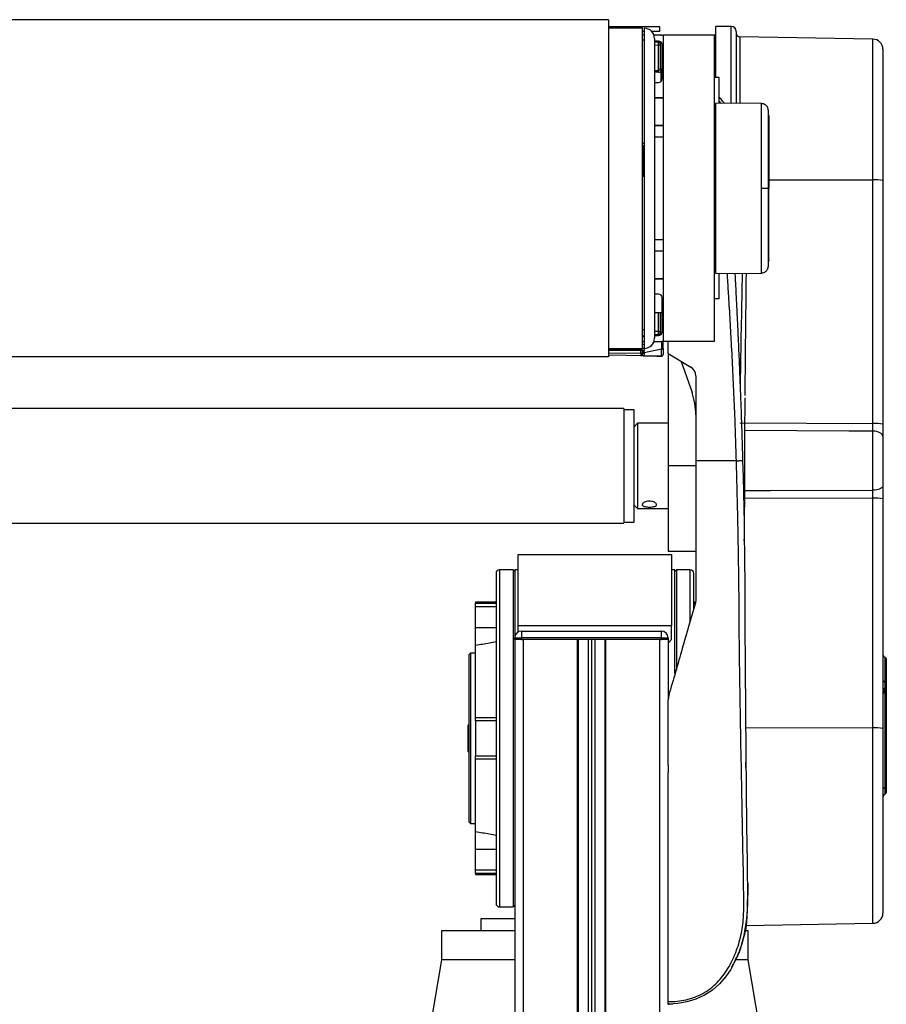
# Model space of a CAD drawing. Header units: millimetres. Extents: x 0 to 420, y 0 to 297.
# Tile 58 of 59: x 310 to 330, y 219 to 242. Entities that reach past the tile are written whole.
import ezdxf

# ---------------------------------------------------------------- set-up
doc = ezdxf.new("R2010")
doc.units = ezdxf.units.MM

msp = doc.modelspace()

# ---------------------------------------------------------------- linework, layer by layer
at = {"color": 7, "linetype": 'Continuous', "lineweight": 25}
for p, q in [((323.77162, 242.06463), (293.73963, 242.06463)), ((323.77162, 242.06463), (323.77162, 234.24051)), ((323.77162, 241.90657), (324.56193, 241.90657)), ((324.56193, 241.86705), (323.77162, 241.87101)), ((324.56193, 241.90657), (324.95709, 241.90657)), ((324.56193, 241.86705), (324.56193, 241.90657)), ((324.56193, 234.43809), (324.56193, 241.86705)), ((324.60145, 241.78802), (324.56193, 241.78802)), ((324.60145, 241.86705), (324.60145, 241.2387)), ((324.95709, 241.78802), (324.77817, 241.78802)), ((324.95709, 241.90657), (324.95709, 241.78802)), ((326.61675, 241.90661), (326.26111, 241.90661)), ((326.26111, 240.7211), (326.26111, 241.90661)), ((326.61675, 240.11793), (326.61675, 241.90661)), ((326.7353, 241.78807), (326.7353, 240.12388)), ((324.60145, 241.70899), (324.56193, 241.70899)), ((324.60145, 241.59044), (324.56193, 241.59044)), ((324.95709, 241.70899), (324.82498, 241.70899)), ((324.83854, 241.62996), (324.83854, 234.67518)), ((324.93338, 241.56673), (324.83854, 241.56673)), ((324.83854, 241.54741), (324.93235, 241.54987)), ((324.9729, 241.51036), (324.9729, 240.92869)), ((324.9729, 241.51036), (325.00451, 241.51036)), ((324.97722, 241.70796), (324.99592, 241.70829)), ((325.00349, 241.52242), (325.00451, 241.51036)), ((325.00451, 241.51036), (325.00451, 240.92869)), ((326.22159, 241.70899), (325.03612, 241.70899)), ((325.03612, 241.70899), (325.03612, 234.59615)), ((326.26111, 241.70899), (326.22159, 241.70899)), ((326.22159, 241.70899), (326.22159, 234.59615)), ((329.9007, 241.61427), (326.81295, 241.66816)), ((326.81295, 241.66816), (326.81295, 240.1232)), ((329.9007, 238.34838), (329.9007, 241.61427)), ((324.93235, 241.47172), (324.83854, 241.46927)), ((324.93235, 240.88666), (324.93235, 241.47172)), ((325.01241, 240.68948), (325.01241, 241.4877)), ((330.13366, 241.37721), (330.13366, 238.3337)), ((324.60145, 241.2387), (324.60145, 234.43809)), ((324.83854, 240.88882), (324.93235, 240.88666)), ((324.932, 240.84802), (324.83854, 240.85018)), ((324.9729, 240.92869), (325.00451, 240.92869)), ((324.99592, 240.64116), (324.99592, 240.87872)), ((324.83854, 240.61045), (324.93338, 240.61045)), ((326.34014, 240.7211), (326.22159, 240.7211)), ((326.34014, 240.12733), (326.34014, 240.7211)), ((324.83854, 240.25876), (325.03612, 240.25876)), ((325.03612, 240.24691), (324.83854, 240.24691)), ((324.91757, 240.24691), (324.91757, 240.25876)), ((324.99592, 240.24691), (324.99592, 240.25876)), ((327.31951, 240.11878), (326.26111, 240.12802)), ((326.26111, 236.17713), (326.26111, 240.12802)), ((326.34014, 240.16522), (326.3794, 240.12)), ((326.26111, 240.08953), (326.22159, 240.08884)), ((324.83854, 239.61465), (325.03612, 239.61465)), ((325.03612, 239.6028), (324.83854, 239.6028)), ((324.91757, 239.6028), (324.91757, 239.61465)), ((324.99592, 239.6028), (324.99592, 239.61465)), ((325.03612, 239.33804), (324.83854, 239.33804)), ((324.56193, 239.19692), (324.60145, 239.19692)), ((324.56984, 239.14499), (324.56984, 238.43335)), ((324.56193, 238.43335), (324.60145, 238.43335)), ((327.4861, 238.35099), (329.9007, 238.34838)), ((329.9007, 232.69637), (329.9007, 238.34838)), ((330.13366, 238.3337), (330.13366, 232.6817)), ((327.47523, 238.15257), (327.4861, 238.15257)), ((324.83854, 236.9671), (325.03612, 236.9671)), ((324.83854, 236.70234), (325.03612, 236.70234)), ((325.03612, 236.69049), (324.83854, 236.69049)), ((324.83854, 236.05824), (325.03612, 236.05824)), ((325.03612, 236.04638), (324.83854, 236.04638)), ((324.91757, 236.04638), (324.91757, 236.05824)), ((324.99592, 236.04638), (324.99592, 236.05824)), ((326.22159, 236.2163), (326.26111, 236.21561)), ((326.26111, 236.17713), (327.31951, 236.18636)), ((326.34014, 235.58405), (326.34014, 236.17782)), ((324.93338, 235.69469), (324.83854, 235.69469)), ((325.01241, 234.81744), (325.01241, 235.61566)), ((326.34014, 235.58405), (326.22159, 235.58405)), ((324.83854, 235.26792), (325.01241, 235.26792)), ((324.93235, 234.83342), (324.93235, 235.26792)), ((324.9729, 235.26792), (324.9729, 234.79478)), ((325.00451, 235.26792), (325.00451, 234.79478)), ((324.56193, 234.87716), (324.60145, 234.87716)), ((324.56193, 234.72618), (324.60145, 234.72618)), ((324.56193, 234.7147), (324.60145, 234.7147)), ((324.83854, 234.83587), (324.93235, 234.83342)), ((324.93235, 234.75528), (324.83854, 234.75773)), ((324.83854, 234.73841), (324.93338, 234.73841)), ((324.9729, 234.79478), (325.00451, 234.79478)), ((325.00451, 234.79478), (325.00354, 234.78339)), ((323.77162, 234.43414), (324.56193, 234.43809)), ((323.77162, 234.40849), (324.52173, 234.42158)), ((324.56193, 234.59615), (324.60145, 234.59615)), ((324.56193, 234.52976), (324.60145, 234.538)), ((324.99798, 234.41594), (324.60007, 234.33291)), ((324.82016, 234.58364), (324.88011, 234.59615)), ((324.82498, 234.59615), (324.95709, 234.59615)), ((324.99798, 234.25875), (324.99798, 234.41594)), ((326.22159, 234.59615), (325.03612, 234.59615)), ((325.03612, 234.42575), (325.03612, 234.59615)), ((325.03612, 234.42575), (325.03612, 234.29737)), ((325.15467, 234.31954), (325.15467, 234.59615)), ((323.77162, 234.24051), (293.73963, 234.24051)), ((324.52173, 234.39021), (323.77162, 234.37712)), ((323.77162, 234.33804), (324.52173, 234.32495)), ((324.99592, 234.25664), (323.77162, 234.27801)), ((324.52173, 234.32495), (324.52173, 234.39021)), ((324.56193, 234.38207), (324.56193, 234.36385)), ((324.56193, 234.36385), (324.56193, 234.30941)), ((324.60007, 234.33291), (324.60007, 234.31922)), ((324.99591, 234.25873), (324.99798, 234.25875)), ((325.03612, 234.29737), (325.03612, 234.29615)), ((325.15467, 234.31954), (325.67939, 234.00395)), ((325.15467, 234.31559), (325.15467, 234.31954)), ((325.16144, 234.31547), (325.15467, 234.31559)), ((325.15467, 234.31559), (325.15467, 231.7115)), ((325.45948, 234.13621), (325.70817, 233.41397)), ((325.79428, 233.80077), (325.79428, 231.83005)), ((324.12726, 233.04318), (293.38399, 233.04318)), ((324.12726, 233.04318), (324.12726, 230.37982)), ((324.36435, 233.01552), (324.12726, 233.01552)), ((324.36435, 231.212), (324.36435, 233.01552)), ((324.44338, 232.69939), (324.36435, 232.62036)), ((325.15467, 232.69939), (324.44338, 232.69939)), ((324.44338, 232.69939), (324.44338, 230.72361)), ((326.81295, 232.71277), (329.9007, 232.69637)), ((329.9007, 231.14814), (329.9007, 232.51713)), ((330.13366, 232.39491), (330.13366, 231.24432)), ((325.15467, 231.7115), (325.15467, 229.73571)), ((325.79428, 231.7115), (325.15467, 231.7115)), ((326.73672, 231.83005), (325.79428, 231.83005)), ((324.36435, 230.40748), (324.36435, 231.212)), ((324.36435, 230.80264), (324.44338, 230.72361)), ((329.9007, 230.96338), (326.93025, 230.95402)), ((329.9007, 225.63372), (329.9007, 230.96338)), ((330.13366, 230.9487), (330.13366, 225.61905)), ((324.44338, 230.72361), (325.15467, 230.72361)), ((293.38399, 230.37982), (324.12726, 230.37982)), ((324.12726, 230.40748), (324.36435, 230.40748)), ((321.67728, 227.99623), (321.67728, 229.65668)), ((321.67728, 229.65668), (325.2337, 229.65668)), ((325.15467, 229.73571), (325.79428, 229.73571)), ((325.2337, 229.65668), (325.2337, 227.99623)), ((321.55873, 229.30104), (321.24261, 229.30104)), ((321.24261, 229.30104), (321.24261, 225.38898)), ((321.59825, 229.26152), (321.55873, 229.30104)), ((321.55873, 229.30104), (321.55873, 225.38898)), ((321.67728, 229.30104), (321.59825, 229.30104)), ((321.59825, 229.30104), (321.59825, 227.7351)), ((325.31273, 229.30104), (325.2337, 229.30104)), ((325.35225, 229.30104), (325.31273, 229.26152)), ((325.31273, 226.89296), (325.31273, 229.30104)), ((325.66837, 229.30104), (325.35225, 229.30104)), ((325.35225, 226.97456), (325.35225, 229.30104)), ((325.66837, 228.09546), (325.66837, 229.30104)), ((321.16358, 228.55024), (320.68939, 228.55024)), ((320.68939, 228.55024), (320.68939, 228.52415)), ((320.68939, 228.52415), (321.16358, 228.52415)), ((320.68939, 228.44577), (320.68939, 228.52415)), ((325.78711, 228.55024), (325.74741, 228.55024)), ((325.74741, 228.52415), (325.78759, 228.52415)), ((325.79428, 228.60127), (325.7851, 228.53592)), ((320.68939, 228.44577), (321.16358, 228.44577)), ((320.68939, 227.9575), (320.68939, 228.44577)), ((325.74741, 228.44577), (325.76717, 228.44577)), ((320.68939, 227.54897), (320.68939, 227.9575)), ((320.68939, 227.9575), (321.16358, 227.9575)), ((325.2337, 227.99623), (321.67728, 227.99623)), ((321.67728, 227.8545), (321.67728, 227.99623)), ((321.75563, 227.87847), (321.75563, 227.72041)), ((321.75563, 227.87847), (324.99592, 227.87847)), ((324.99592, 227.87847), (324.99592, 227.72041)), ((321.59757, 227.72041), (321.75563, 227.72041)), ((321.59757, 227.68089), (321.59757, 227.72041)), ((321.75563, 227.68089), (321.59757, 227.68089)), ((321.59825, 227.68089), (321.59825, 203.57627)), ((321.75563, 227.72041), (321.75563, 227.68089)), ((324.99592, 227.72041), (321.75563, 227.72041)), ((324.99592, 227.68089), (321.75563, 227.68089)), ((321.75563, 227.68089), (321.79583, 227.68089)), ((321.79583, 227.68089), (321.79583, 200.01985)), ((323.04848, 227.68089), (323.04848, 200.01985)), ((323.06824, 227.68089), (323.06824, 200.01985)), ((323.29743, 227.68089), (323.29743, 200.01985)), ((323.37646, 227.68089), (323.37646, 200.01985)), ((323.45549, 227.68089), (323.45549, 200.01985)), ((323.68468, 227.68089), (323.68468, 200.01985)), ((323.70444, 227.68089), (323.70444, 200.01985)), ((324.95709, 227.68089), (324.95709, 200.01985)), ((324.95709, 227.68089), (324.99592, 227.68089)), ((324.99592, 227.68089), (324.99592, 227.72041)), ((324.99592, 227.72041), (325.15398, 227.72041)), ((325.15398, 227.68089), (324.99592, 227.68089)), ((325.15398, 227.72041), (325.15398, 227.68089)), ((325.15398, 227.68089), (325.15467, 227.68089)), ((325.15467, 227.68089), (325.15467, 226.29565)), ((325.15467, 227.60107), (325.2337, 227.6801)), ((320.57084, 227.36477), (320.53132, 227.32525)), ((320.68939, 227.36477), (320.57084, 227.36477)), ((320.57084, 227.36477), (320.57084, 225.38898)), ((320.68939, 225.86317), (320.68939, 227.54897)), ((320.53132, 227.32525), (320.53132, 223.4527)), ((330.18634, 226.55532), (330.18634, 226.69865)), ((330.21269, 226.67411), (330.21269, 226.58393)), ((330.18634, 226.49681), (330.18634, 226.55532)), ((330.18634, 226.47349), (330.18634, 226.49681)), ((330.18634, 224.2313), (330.18634, 226.47349)), ((330.21269, 226.58393), (330.21269, 226.52542)), ((330.21269, 226.52542), (330.21269, 226.51075)), ((330.21269, 226.51075), (330.21269, 224.21722)), ((325.16998, 226.39074), (325.15467, 226.28182)), ((321.16358, 225.86317), (320.68939, 225.86317)), ((320.68939, 225.79427), (320.68939, 225.86317)), ((321.16358, 225.79427), (320.68939, 225.79427)), ((320.68939, 225.79427), (320.68939, 224.98369)), ((320.53132, 225.7219), (320.52079, 225.69294)), ((320.52079, 225.63475), (320.52079, 225.69294)), ((320.52079, 225.35696), (320.52079, 225.63475)), ((326.94886, 225.63692), (329.9007, 225.63372)), ((329.9007, 221.09745), (329.9007, 225.63372)), ((330.13366, 225.61905), (330.13366, 221.33451)), ((320.52079, 225.11119), (320.52079, 225.35696)), ((320.57084, 225.38898), (320.57084, 223.41319)), ((321.24261, 225.38898), (321.24261, 221.47692)), ((321.55873, 225.38898), (321.55873, 221.47692)), ((320.52079, 225.08501), (320.52079, 225.11119)), ((320.52079, 225.08501), (320.53132, 225.05606)), ((320.68939, 224.98369), (321.16358, 224.98369)), ((320.68939, 224.91479), (320.68939, 224.98369)), ((320.68939, 224.91479), (321.16358, 224.91479)), ((320.68939, 223.22898), (320.68939, 224.91479)), ((326.95821, 224.71337), (326.95683, 224.83575)), ((325.15467, 224.76786), (325.15467, 224.59744)), ((325.15467, 224.76786), (325.15467, 224.59744)), ((330.18634, 224.09285), (330.18634, 224.2313)), ((330.21269, 224.21722), (330.21269, 224.1301)), ((320.53132, 223.4527), (320.57084, 223.41319)), ((320.57084, 223.41319), (320.68939, 223.41319)), ((320.68939, 222.82045), (320.68939, 223.22898)), ((320.68939, 222.33218), (320.68939, 222.82045)), ((320.68939, 222.82045), (321.16358, 222.82045)), ((321.16358, 222.33218), (320.68939, 222.33218)), ((320.68939, 222.2538), (320.68939, 222.33218)), ((321.16358, 222.2538), (320.68939, 222.2538)), ((320.68939, 222.2538), (320.68939, 222.22771)), ((320.68939, 222.22771), (321.16358, 222.22771)), ((321.24261, 221.47692), (321.55873, 221.47692)), ((321.55873, 221.47692), (321.59825, 221.51643)), ((320.80793, 221.2003), (320.80793, 220.92369)), ((321.59825, 221.2003), (320.80793, 221.2003)), ((326.90645, 220.77277), (326.96685, 221.10419)), ((326.96114, 221.04614), (329.9007, 221.09745)), ((319.89907, 220.92369), (319.89907, 220.25193)), ((321.59825, 220.92369), (319.89907, 220.92369)), ((327.01191, 220.92369), (326.95171, 220.92369)), ((327.01191, 220.25193), (327.01191, 220.92369)), ((326.86063, 220.61428), (326.85052, 220.57858)), ((319.89907, 220.25193), (319.56714, 218.26033)), ((321.59825, 220.25193), (319.89907, 220.25193)), ((327.01191, 220.25193), (326.72696, 220.25193)), ((326.78006, 220.38473), (326.75969, 220.33098)), ((326.75973, 220.33096), (326.77024, 220.36192)), ((327.34384, 218.26033), (327.01191, 220.25193)), ((326.53715, 219.92596), (326.53758, 219.92569))]:
    msp.add_line(p, q, dxfattribs=at)
at = {"color": 7, "linetype": 'Continuous', "lineweight": 25, "flags": 128}
for points in [[(324.56193, 239.14658), (324.56744, 239.14552), (324.57906, 239.14253), (324.58858, 239.13892), (324.59564, 239.13482), (324.59998, 239.13039), (324.60145, 239.12579)], [(327.31943, 238.15252), (327.34802, 238.15253), (327.37561, 238.15254), (327.40131, 238.15255), (327.42425, 238.15255), (327.44369, 238.15256), (327.45897, 238.15256), (327.4696, 238.15257), (327.47523, 238.15257)], [(326.95251, 234.69931), (326.95253, 234.69931), (326.95257, 234.69931)], [(329.9007, 232.51713), (329.34347, 232.52053), (326.93488, 232.53512)], [(330.13366, 232.39491), (330.1292, 232.41849), (330.116, 232.44119), (330.09456, 232.46216), (330.06567, 232.48059), (330.03043, 232.4958), (329.99015, 232.50722), (329.94636, 232.51442), (329.9007, 232.51713)], [(326.88094, 231.83443), (326.89093, 231.45651), (326.89966, 231.09002), (326.90728, 230.73113), (326.91387, 230.37735), (326.91944, 230.02913), (326.92379, 229.70471), (326.9272, 229.39129), (326.92954, 229.1189), (326.93127, 228.84601), (326.93237, 228.5744), (326.93286, 228.30539), (326.93283, 228.03343), (326.93686, 227.03888), (326.94489, 226.044), (326.95457, 225.05098), (326.96367, 224.20518), (326.97342, 223.35735), (326.98381, 222.50714), (326.99146, 221.64042), (326.98866, 221.43443), (326.98041, 221.24216), (326.96025, 221.03709), (326.95234, 220.98426), (326.93956, 220.91266), (326.92616, 220.84887), (326.92227, 220.83183), (326.92116, 220.82705), (326.92082, 220.8256), (326.92069, 220.82505), (326.92065, 220.82488), (326.92063, 220.82481), (326.92063, 220.82479), (326.92062, 220.82477), (326.92062, 220.82477), (326.92062, 220.82477), (326.92062, 220.82477), (326.92062, 220.82477), (326.86518, 220.6213), (326.7994, 220.42967), (326.71029, 220.22262), (326.60415, 220.02751), (326.48511, 219.85385), (326.34454, 219.69236), (326.17929, 219.54661), (325.99581, 219.42655), (325.79691, 219.3345), (325.59047, 219.27205), (325.37791, 219.23628), (325.15467, 219.22452)], [(330.13366, 231.24432), (330.1292, 231.22576), (330.116, 231.2079), (330.09456, 231.1914), (330.06567, 231.1769), (330.03043, 231.16493), (329.99015, 231.15594), (329.94636, 231.15027), (329.9007, 231.14814)], [(326.93117, 231.1364), (327.52549, 231.13873), (329.9007, 231.14814)], [(326.95257, 225.2463), (326.95255, 225.2463), (326.95251, 225.2463)], [(330.13366, 224.25946), (330.13459, 224.25488), (330.13737, 224.25041), (330.14193, 224.24616), (330.14816, 224.24222), (330.15591, 224.23868), (330.16501, 224.23564), (330.17524, 224.23316), (330.18634, 224.2313)], [(330.21269, 224.21722), (330.21222, 224.21951), (330.21083, 224.22174), (330.20855, 224.22387), (330.20544, 224.22584), (330.20156, 224.22761), (330.19701, 224.22913), (330.1919, 224.23037), (330.18634, 224.2313)]]:
    msp.add_lwpolyline(points, dxfattribs=at)
at = {"color": 7, "linetype": 'Continuous', "lineweight": 25}
for centre, radius, start, end in [((324.60145, 241.62996), 0.23709, 0, 90), ((326.61675, 241.78807), 0.11855, 0, 90), ((326.81433, 241.74718), 0.07903, 180, 269), ((325.00362, 241.5108), 0.08128, 151.27083, 208.72917), ((324.74043, 241.5597), 0.19216, 357.065546, 2.096694), ((324.93338, 241.51036), 0.03952, 0, 91.5), ((324.93378, 241.51082), 0.03912, 267.897265, 359.338363), ((324.93338, 241.4877), 0.07903, 0, 90), ((324.95709, 241.51141), 0.19758, 66.421822, 90), ((324.69025, 241.91076), 0.46511, 306.101362, 308.994675), ((325.01929, 241.70512), 0.02359, 172.280996, 179.853342), ((324.99661, 241.66878), 0.03952, 46.307151, 91), ((329.89656, 241.37721), 0.23709, 0, 89), ((324.07257, 240.87501), 0.85986, 358.201285, 0.77631), ((324.23278, 239.90903), 1.23397, 51.797712, 53.642543), ((324.93338, 240.68948), 0.07903, 270, 0), ((329.95804, 237.40242), 0.9477, 79.32061, 93.468538), ((324.93338, 235.61566), 0.07903, 0, 90), ((324.60145, 234.67518), 0.23709, 270, 0), ((325.00362, 234.79435), 0.08128, 151.27083, 208.72917), ((324.93378, 234.79433), 0.03912, 0.661637, 92.102735), ((324.93338, 234.79478), 0.03952, 268.5, 0), ((324.76864, 234.74565), 0.16399, 357.470713, 3.367047), ((324.93338, 234.81744), 0.07903, 270, 0), ((324.69025, 234.39438), 0.46511, 51.005325, 53.898638), ((324.55688, 234.4059), 0.03849, 155.95366, 204.04634), ((324.36229, 234.43241), 0.15981, 356.114252, 1.964704), ((324.52242, 234.38207), 0.03952, 25.929341, 91), ((324.29172, 234.51139), 0.25889, 339.301461, 343.527841), ((324.95709, 234.79373), 0.19758, 270, 293.578178), ((325.00664, 234.46133), 0.0462, 259.201074, 309.646636), ((324.5227, 234.36416), 0.03923, 268.575283, 359.547871), ((324.52242, 234.38207), 0.03952, 0, 25.929341), ((324.59143, 234.33049), 0.05942, 81.082524, 119.761892), ((324.59141, 234.28752), 0.0462, 79.201074, 129.646636), ((324.59141, 234.27383), 0.0462, 79.201074, 129.646636), ((324.99661, 234.29615), 0.03952, 269, 0), ((325.55719, 233.80077), 0.23709, 0, 58.975391), ((324.21365, 232.89937), 1.58063, 0, 19), ((329.95804, 231.75041), 0.9477, 79.32061, 93.468538), ((329.95804, 230.01741), 0.9477, 79.32061, 93.468538), ((321.24261, 229.22201), 0.07903, 90, 180), ((325.66837, 229.22201), 0.07903, 0, 90), ((321.75563, 227.72041), 0.15806, 90, 180), ((324.99592, 227.72041), 0.15806, 0, 90), ((330.21269, 227.34453), 0.07903, 180, 250.528779), ((330.17317, 227.23276), 0.03952, 0, 70.528779), ((330.19187, 226.75741), 0.05902, 189.442255, 264.625028), ((330.18358, 226.66927), 0.02951, 9.442255, 84.625028), ((330.1976, 226.49209), 0.06423, 100.096631, 174.624655), ((330.1976, 226.43357), 0.06423, 100.096631, 174.624655), ((330.21269, 226.39898), 0.07903, 109.471221, 180), ((330.18071, 226.58694), 0.03212, 280.096631, 354.624655), ((330.18071, 226.52843), 0.03212, 280.096631, 354.624655), ((330.17317, 226.51075), 0.03952, 289.471221, 0), ((329.95804, 224.68776), 0.9477, 79.32061, 93.468538), ((330.17317, 224.1301), 0.03952, 289.471221, 0), ((330.21269, 224.01834), 0.07903, 109.471221, 180), ((321.24261, 221.55595), 0.07903, 180, 270), ((329.89656, 221.33451), 0.23709, 271, 0)]:
    msp.add_arc(centre, radius, start, end, dxfattribs=at)
for centre, major_axis, ratio, start_param, end_param in [((324.93407, 240.9288), (0.00657, 0.08054), 0.9778629, 3.19863673, 4.12356395), ((324.93338, 240.9288), (0.00226, 0.04209), 0.93727328, 3.1727564, 4.09768363), ((324.99661, 234.61758), (-0.00807, 0.80565), 0.00082193, 1.59255895, 1.82376246), ((324.52242, 238.21709), (0.00069, 3.95217), 0.00001526, 2.96708611, 3.09656734), ((352.13846, 237.73505), (97.00751, -0.71252), 0.03946155, 4.42463256, 4.42909478), ((324.60145, 234.53513), (0.00807, 0.80902), 0.0008151, 4.45976438, 4.53102055), ((324.99661, 238.20881), (0.00069, 3.95217), 0.00001526, 3.10907241, 3.14159239)]:
    msp.add_ellipse(centre, major_axis=major_axis, ratio=ratio, start_param=start_param, end_param=end_param, dxfattribs=at)
for points, knots in [([(324.9643, 240.90279), (324.96681, 240.9068), (324.97179, 240.91476), (324.97253, 240.92407), (324.9729, 240.92869)], [0, 0, 0, 0, 0.504266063, 1, 1, 1, 1]), ([(325.00451, 240.92869), (325.0042, 240.91993), (325.00359, 240.90288), (324.99843, 240.88663), (324.99592, 240.87872)], [0, 0, 0, 0, 0.51365174, 1, 1, 1, 1]), ([(326.46271, 240.11927), (326.44753, 240.13789), (326.40906, 240.18511), (326.36889, 240.23227), (326.34058, 240.25714), (326.34014, 240.25752)], [0, 0, 0, 0, 0.39073386, 0.9905743, 1, 1, 1, 1]), ([(327.31943, 238.15252), (327.31945, 238.26149), (327.31949, 238.48258), (327.3195, 238.80346), (327.31941, 239.1087), (327.31946, 239.38416), (327.31949, 239.62707), (327.31937, 239.8259), (327.3195, 239.97963), (327.31945, 240.07436), (327.31944, 240.1183), (327.31946, 240.11425), (327.31946, 240.11296)], [0, 0, 0, 0, 0.1058464, 0.21476226, 0.32060969, 0.42952668, 0.53537443, 0.64429166, 0.75014055, 0.85905906, 0.95517315, 1, 1, 1, 1]), ([(327.47568, 239.9721), (327.47559, 239.97348), (327.47515, 239.97989), (327.47144, 240.00374), (327.45647, 240.04373), (327.4191, 240.08647), (327.3704, 240.11414), (327.3357, 240.11622), (327.32001, 240.11715)], [0, 0, 0, 0, 0.018477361, 0.085821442, 0.305465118, 0.558313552, 0.800210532, 1, 1, 1, 1]), ([(327.4861, 239.84034), (327.48474, 239.86349), (327.48201, 239.90986), (327.47739, 239.95608), (327.47507, 239.97922)], [0, 0, 0, 0, 0.499373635, 1, 1, 1, 1]), ([(327.47526, 239.97207), (327.47525, 239.97329), (327.47523, 239.97713), (327.47526, 239.93696), (327.47526, 239.84853), (327.47519, 239.70734), (327.47526, 239.52179), (327.47526, 239.29801), (327.47523, 239.0411), (327.47531, 238.75948), (327.47521, 238.46031), (327.47522, 238.25515), (327.47523, 238.15257)], [0, 0, 0, 0, 0.04519697, 0.14229069, 0.24951199, 0.35673221, 0.46395128, 0.57117195, 0.6783794, 0.78558802, 0.8927954, 1, 1, 1, 1]), ([(327.4861, 239.83124), (327.4861, 239.83274), (327.4861, 239.83702), (327.4861, 239.76518), (327.4861, 239.62107), (327.4861, 239.41275), (327.4861, 239.14863), (327.4861, 238.84207), (327.4861, 238.50514), (327.4861, 238.27), (327.4861, 238.15257)], [0, 0, 0, 0, 0.07182898, 0.20468157, 0.3367394, 0.46949014, 0.60201668, 0.73437542, 0.8673414, 1, 1, 1, 1]), ([(327.31946, 236.19189), (327.31946, 236.19064), (327.31944, 236.18649), (327.31945, 236.22959), (327.31951, 236.32426), (327.31937, 236.4759), (327.31949, 236.67592), (327.31946, 236.91606), (327.31941, 237.1936), (327.3195, 237.49573), (327.31949, 237.81931), (327.31945, 238.0404), (327.31943, 238.15252)], [0, 0, 0, 0, 0.04254763, 0.14094275, 0.24679549, 0.35571793, 0.46156949, 0.57049069, 0.67634193, 0.78526289, 0.8910974, 1, 1, 1, 1]), ([(327.47523, 238.15257), (327.47522, 238.04999), (327.47521, 237.84483), (327.47531, 237.54566), (327.47523, 237.26404), (327.47526, 237.00714), (327.47526, 236.78335), (327.47519, 236.59781), (327.47526, 236.4566), (327.47526, 236.36824), (327.47523, 236.32818), (327.47525, 236.33189), (327.47526, 236.33303)], [0, 0, 0, 0, 0.10740972, 0.21482222, 0.32223596, 0.42964854, 0.53707435, 0.64449857, 0.75192392, 0.85935037, 0.95662987, 1, 1, 1, 1]), ([(327.4861, 236.4739), (327.4861, 236.4724), (327.4861, 236.46813), (327.4861, 236.53997), (327.4861, 236.68408), (327.4861, 236.89239), (327.4861, 237.15651), (327.4861, 237.46307), (327.4861, 237.8), (327.4861, 238.03514), (327.4861, 238.15257)], [0, 0, 0, 0, 0.07180829, 0.20466384, 0.33672462, 0.46947832, 0.6020078, 0.7343695, 0.86733844, 1, 1, 1, 1]), ([(327.32021, 236.18747), (327.33842, 236.18911), (327.37235, 236.19215), (327.41364, 236.21634), (327.44204, 236.24419), (327.45975, 236.27228), (327.46954, 236.29734), (327.47419, 236.31731), (327.47528, 236.32857), (327.47571, 236.33302)], [0, 0, 0, 0, 0.23161094, 0.43175805, 0.59816768, 0.7386349, 0.85377264, 0.94214638, 1, 1, 1, 1]), ([(327.47507, 236.32592), (327.47739, 236.34906), (327.48201, 236.39528), (327.48474, 236.44165), (327.4861, 236.4648)], [0, 0, 0, 0, 0.50056851, 1, 1, 1, 1]), ([(326.73672, 231.83005), (326.73034, 232.04313), (326.71738, 232.47652), (326.6917, 233.13724), (326.66159, 233.80956), (326.62863, 234.45684), (326.59432, 235.07102), (326.56807, 235.51011), (326.54984, 235.80458), (326.54033, 235.95631), (326.53224, 236.08391), (326.52729, 236.16094), (326.52565, 236.18642)], [0, 0, 0, 0, 0.14662348, 0.29821393, 0.4547782, 0.60951132, 0.74398609, 0.87787372, 0.91205608, 0.94691041, 0.98243672, 1, 1, 1, 1]), ([(326.70179, 236.18464), (326.70293, 236.16315), (326.70989, 236.0325), (326.72347, 235.76969), (326.74156, 235.40989), (326.76027, 235.02247), (326.77732, 234.65408), (326.794, 234.2766), (326.81155, 233.85989), (326.83016, 233.3878), (326.84905, 232.86577), (326.86611, 232.35051), (326.87608, 232.00371), (326.88094, 231.83443)], [0, 0, 0, 0, 0.014823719, 0.090154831, 0.181323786, 0.263045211, 0.357410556, 0.435420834, 0.523390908, 0.64478903, 0.760949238, 0.883316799, 1, 1, 1, 1]), ([(326.87048, 236.18245), (326.86953, 236.13306), (326.8613, 235.70568), (326.84567, 234.84855), (326.82989, 234.01854), (326.82368, 233.57439), (326.82338, 233.55256)], [0, 0, 0, 0, 0.05648729, 0.48881808, 0.97488229, 1, 1, 1, 1]), ([(326.94016, 233.34235), (326.94031, 233.36395), (326.9422, 233.6328), (326.94716, 234.15041), (326.95461, 234.90997), (326.96188, 235.58781), (326.96683, 236.0172), (326.96875, 236.1833)], [0, 0, 0, 0, 0.02302317, 0.28649032, 0.5469548, 0.82474147, 1, 1, 1, 1]), ([(324.55498, 234.43805), (324.55421, 234.43687), (324.55115, 234.43217), (324.54756, 234.42495), (324.54493, 234.41777), (324.54495, 234.41487), (324.54556, 234.41411), (324.5457, 234.414), (324.54573, 234.41398)], [0, 0, 0, 0, 0.093167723, 0.371549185, 0.650229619, 0.933855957, 0.987569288, 1, 1, 1, 1]), ([(324.56193, 234.4541), (324.56258, 234.45374), (324.57074, 234.44918), (324.58467, 234.43737), (324.59828, 234.41472), (324.59985, 234.39769), (324.60064, 234.38919)], [0, 0, 0, 0, 0.02777678, 0.35263214, 0.67710247, 1, 1, 1, 1]), ([(324.52172, 234.26893), (324.52442, 234.26904), (324.53156, 234.26933), (324.54295, 234.27384), (324.5535, 234.28304), (324.56061, 234.29551), (324.56149, 234.30473), (324.56193, 234.30941)], [0, 0, 0, 0, 0.119848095, 0.318314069, 0.532865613, 0.763021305, 1, 1, 1, 1]), ([(324.58061, 234.2666), (324.57396, 234.26675), (324.55811, 234.2671), (324.5382, 234.26793), (324.52652, 234.26861), (324.5218, 234.26892), (324.52172, 234.26893)], [0, 0, 0, 0, 0.291983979, 0.695914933, 0.9948299, 1, 1, 1, 1]), ([(324.55795, 234.39935), (324.55738, 234.40009), (324.55624, 234.40158), (324.55212, 234.39934), (324.54404, 234.39541), (324.53858, 234.39329), (324.53269, 234.39172), (324.52784, 234.39089), (324.52432, 234.3905), (324.52251, 234.39031), (324.52182, 234.39022), (324.52173, 234.39021)], [0, 0, 0, 0, 0.323343, 0.64997238, 0.7362313, 0.82297245, 0.88800526, 0.9381719, 0.97267281, 0.99633828, 1, 1, 1, 1]), ([(324.60007, 234.31922), (324.59925, 234.30986), (324.59758, 234.2907), (324.58635, 234.27475), (324.58061, 234.2666)], [0, 0, 0, 0, 0.48856925, 1, 1, 1, 1]), ([(324.99798, 234.25875), (325.00181, 234.2592), (325.00946, 234.26011), (325.01955, 234.26532), (325.02807, 234.27301), (325.03444, 234.28384), (325.03611, 234.29252), (325.03612, 234.29728), (325.03612, 234.29737)], [0, 0, 0, 0, 0.16794276, 0.33530291, 0.51644874, 0.7333953, 0.99473785, 1, 1, 1, 1]), ([(326.9201, 229.9798), (326.92161, 230.08489), (326.92583, 230.37723), (326.92995, 230.84326), (326.93301, 231.38789), (326.93242, 231.98839), (326.9346, 232.62419), (326.93815, 233.08065), (326.9398, 233.29173)], [0, 0, 0, 0, 0.0961866, 0.26759513, 0.42772881, 0.592867, 0.81173347, 1, 1, 1, 1]), ([(329.9007, 232.51713), (329.90074, 232.5336), (329.90088, 232.58894), (329.90077, 232.65205), (329.9007, 232.69637)], [0, 0, 0, 0, 0.29757457, 1, 1, 1, 1]), ([(330.13366, 232.6817), (330.13366, 232.61077), (330.13366, 232.50981), (330.13366, 232.42126), (330.13366, 232.39491)], [0, 0, 0, 0, 0.70242664, 1, 1, 1, 1]), ([(325.15467, 219.28018), (325.22477, 219.28192), (325.36414, 219.28538), (325.57142, 219.31968), (325.7723, 219.37897), (325.96248, 219.4666), (326.13723, 219.58111), (326.29308, 219.7191), (326.42903, 219.87666), (326.58386, 220.10574), (326.73088, 220.41987), (326.85376, 220.8146), (326.90845, 221.22635), (326.90941, 221.87723), (326.88859, 222.77095), (326.86782, 223.90986), (326.84515, 225.09743), (326.82388, 226.33286), (326.8039, 227.60767), (326.79955, 228.61384), (326.79023, 229.3562), (326.7827, 229.84455), (326.77363, 230.3335), (326.76305, 230.82528), (326.75103, 231.32318), (326.7415, 231.66075), (326.73672, 231.83005)], [0, 0, 0, 0, 0.01540227, 0.03061858, 0.04589778, 0.0611515, 0.07635239, 0.09167591, 0.1069667, 0.12239636, 0.15311965, 0.18413953, 0.21464534, 0.24575549, 0.32956556, 0.41290917, 0.49608211, 0.58959241, 0.68386766, 0.7780859, 0.81510034, 0.85211963, 0.88910287, 0.92601797, 0.9628961, 1, 1, 1, 1]), ([(325.79428, 231.83005), (325.79428, 231.69463), (325.79428, 231.42359), (325.79428, 230.88331), (325.79428, 230.2122), (325.79428, 229.41107), (325.79428, 228.8712), (325.79428, 228.60127)], [0, 0, 0, 0, 0.12264871, 0.2454767, 0.49573627, 0.74787131, 1, 1, 1, 1]), ([(326.73672, 231.83005), (326.75533, 231.83057), (326.7939, 231.83166), (326.84205, 231.83309), (326.87489, 231.83412), (326.87897, 231.83433), (326.88094, 231.83443)], [0, 0, 0, 0, 0.24120147, 0.5, 0.75879853, 1, 1, 1, 1]), ([(330.13366, 231.24432), (330.13366, 231.17652), (330.13366, 231.07999), (330.13366, 230.97881), (330.13366, 230.9487)], [0, 0, 0, 0, 0.70242664, 1, 1, 1, 1]), ([(329.9007, 230.96338), (329.90074, 230.98219), (329.90088, 231.04543), (329.90077, 231.10576), (329.9007, 231.14814)], [0, 0, 0, 0, 0.29757457, 1, 1, 1, 1]), ([(324.55403, 230.81096), (324.55584, 230.81885), (324.55945, 230.83465), (324.58762, 230.85892), (324.6293, 230.87898), (324.68174, 230.8913), (324.73826, 230.8932), (324.7924, 230.88451), (324.83853, 230.86703), (324.87174, 230.84387), (324.88791, 230.81901), (324.88517, 230.79623), (324.86419, 230.77791), (324.82721, 230.76491), (324.77797, 230.7573), (324.72214, 230.75473), (324.66645, 230.75693), (324.61679, 230.76401), (324.57863, 230.77653), (324.55726, 230.7928), (324.55498, 230.80563), (324.55403, 230.81096)], [0, 0, 0, 0, 0.05317688, 0.10633615, 0.15995495, 0.21390305, 0.2673428, 0.3202276, 0.37337634, 0.42719221, 0.4810472, 0.53425887, 0.58714955, 0.64051842, 0.69444472, 0.74813707, 0.80115093, 0.8541076, 0.90770795, 0.96165812, 1, 1, 1, 1]), ([(321.16358, 229.22201), (321.16358, 229.21651), (321.16358, 229.20535), (321.16358, 229.11332), (321.16358, 228.97401), (321.16358, 228.79824), (321.16358, 228.60124), (321.16358, 228.36946), (321.16358, 228.1041), (321.16358, 227.8101), (321.16358, 227.49236), (321.16358, 227.1552), (321.16358, 226.76946), (321.16358, 226.33561), (321.16358, 225.86124), (321.16358, 225.54479), (321.16358, 225.38898)], [0, 0, 0, 0, 0.07763285, 0.1576699, 0.23995137, 0.3042826, 0.36860691, 0.434307, 0.50000002, 0.5657001, 0.63139312, 0.69572435, 0.76004867, 0.84233626, 0.9223687, 1, 1, 1, 1]), ([(325.74741, 228.37569), (325.74741, 228.45173), (325.74741, 228.6061), (325.74741, 228.79783), (325.74741, 228.97417), (325.74741, 229.11328), (325.74741, 229.20536), (325.74741, 229.21651), (325.74741, 229.22201)], [0, 0, 0, 0, 0.14485948, 0.29410313, 0.44333074, 0.63423182, 0.81991197, 1, 1, 1, 1]), ([(325.7851, 228.53592), (325.6836, 228.18195), (325.48027, 227.47285), (325.27352, 226.75184), (325.16998, 226.39074)], [0, 0, 0, 0, 0.49918594, 1, 1, 1, 1]), ([(325.2337, 227.68524), (325.2337, 227.68455), (325.2337, 227.68247), (325.2337, 227.73233), (325.2337, 227.83387), (325.2337, 227.93826), (325.2337, 227.99623)], [0, 0, 0, 0, 0.13218564, 0.39525838, 0.66421865, 1, 1, 1, 1]), ([(320.68939, 227.54897), (320.79594, 227.56822), (320.95259, 227.59653), (321.11245, 227.62679), (321.16358, 227.63647)], [0, 0, 0, 0, 0.68016834, 1, 1, 1, 1]), ([(330.18634, 226.69865), (330.18634, 226.70734), (330.18634, 226.77566), (330.18634, 226.89278), (330.18634, 227.00238), (330.18634, 227.09411), (330.18634, 227.18124), (330.18634, 227.25499), (330.18634, 227.26516), (330.18634, 227.27002)], [0, 0, 0, 0, 0.02244931, 0.17639385, 0.33446441, 0.40688573, 0.56265349, 0.79105335, 1, 1, 1, 1]), ([(330.21269, 227.23276), (330.21269, 227.22799), (330.21269, 227.218), (330.21269, 227.14555), (330.21269, 227.06015), (330.21269, 226.9681), (330.21269, 226.85564), (330.21269, 226.7346), (330.21269, 226.67411)], [0, 0, 0, 0, 0.20963486, 0.43871671, 0.59466082, 0.66704291, 0.8336218, 1, 1, 1, 1]), ([(325.15467, 224.76786), (325.15467, 225.02039), (325.15467, 225.52603), (325.15467, 226.02969), (325.15467, 226.28182)], [0, 0, 0, 0, 0.49941172, 1, 1, 1, 1]), ([(321.16358, 225.38898), (321.16358, 225.23317), (321.16358, 224.9167), (321.16358, 224.44234), (321.16358, 224.00847), (321.16358, 223.62274), (321.16358, 223.28557), (321.16358, 222.96784), (321.16358, 222.67383), (321.16358, 222.40849), (321.16358, 222.1767), (321.16358, 221.97971), (321.16358, 221.80393), (321.16358, 221.66463), (321.16358, 221.5726), (321.16358, 221.56144), (321.16358, 221.55595)], [0, 0, 0, 0, 0.0776282, 0.15766992, 0.23995138, 0.30428261, 0.36860692, 0.434307, 0.50000002, 0.5657001, 0.63139311, 0.69572434, 0.76004865, 0.84233624, 0.92237336, 1, 1, 1, 1]), ([(325.15467, 219.28018), (325.15467, 219.63317), (325.15467, 220.34001), (325.15467, 221.42224), (325.15467, 222.5226), (325.15467, 223.58419), (325.15467, 224.27793), (325.15467, 224.59744)], [0, 0, 0, 0, 0.2041389, 0.40877747, 0.6153735, 0.8228525, 1, 1, 1, 1]), ([(320.68939, 223.22898), (320.79594, 223.20973), (320.95259, 223.18142), (321.11245, 223.15116), (321.16358, 223.14149)], [0, 0, 0, 0, 0.68016834, 1, 1, 1, 1]), ([(326.63087, 220.08231), (326.67853, 220.17157), (326.77071, 220.34419), (326.86193, 220.60467), (326.92895, 220.86599), (326.96296, 221.07555), (326.98124, 221.23998), (326.9902, 221.34525), (326.99618, 221.43979), (327.00053, 221.5312), (327.00356, 221.61947), (327.00591, 221.71696), (327.0074, 221.81927), (327.00839, 221.92504), (327.00891, 221.98566), (327.00918, 222.01809)], [0, 0, 0, 0, 0.0987765, 0.19103517, 0.26933217, 0.36361337, 0.40112575, 0.43647829, 0.4769754, 0.52451825, 0.58026591, 0.64493626, 0.74579896, 0.86401282, 1, 1, 1, 1]), ([(326.99011, 221.54118), (326.99308, 221.58381), (327.00221, 221.71512), (327.0053, 221.83414), (327.00738, 221.91452)], [0, 0, 0, 0, 0.32467947, 1, 1, 1, 1]), ([(325.15467, 219.22452), (325.15467, 219.22528), (325.15467, 219.22682), (325.15467, 219.23891), (325.15467, 219.25677), (325.15467, 219.27237), (325.15467, 219.28018)], [0, 0, 0, 0, 0.249675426, 0.499392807, 0.749147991, 1, 1, 1, 1]), ([(325.15467, 219.22452), (325.18537, 219.22449), (325.22267, 219.22445), (325.25957, 219.22949), (325.26609, 219.23039)], [0, 0, 0, 0, 0.82328958, 1, 1, 1, 1])]:
    msp.add_open_spline(points, degree=3, knots=knots, dxfattribs=at)

doc.saveas('drawing.dxf')
